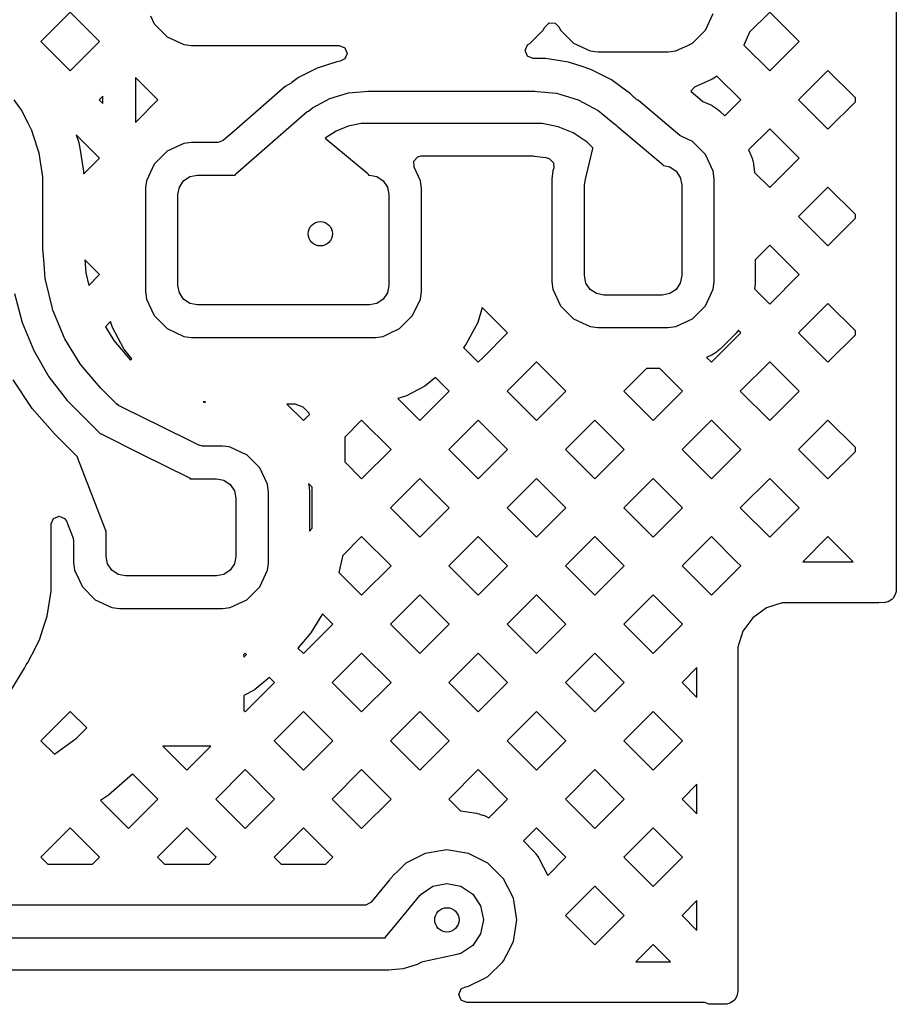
# Model space of a CAD drawing. Extents: x 126.5 to 186.7, y -114.4 to -68.6.
# Tile 30 of 32: x 181.3 to 186.7, y -92.4 to -86.3. Entities that reach past the tile are written whole.
import ezdxf

# ---------------------------------------------------------------- set-up
doc = ezdxf.new("R2010")
doc.units = 0
doc.layers.add('BLACK', color=7, linetype='CONTINUOUS')

msp = doc.modelspace()

# ---------------------------------------------------------------- linework, layer by layer
at = {"layer": 'BLACK', "linetype": 'CONTINUOUS'}
for p, q in [((186.722247, -81.787432), (186.722422, -88.974579)), ((181.63155, -86.236), (181.45053, -86.417019)), ((181.812569, -86.417019), (181.63155, -86.236)), ((182.12592, -86.258432), (182.148412, -86.306667)), ((185.546588, -86.346667), (185.594355, -86.244231)), ((185.942072, -86.235999), (185.818726, -86.359345)), ((186.123092, -86.417019), (185.942072, -86.235999)), ((182.148412, -86.306667), (182.148413, -86.306669)), ((182.148413, -86.306669), (182.22833, -86.386586)), ((184.555591, -86.327359), (184.583241, -86.302023)), ((184.583241, -86.302023), (184.620708, -86.303659)), ((184.620708, -86.303659), (184.644409, -86.32736)), ((184.466667, -86.426588), (184.546588, -86.346667)), ((184.546588, -86.346667), (184.555591, -86.327359)), ((184.644409, -86.32736), (184.653412, -86.346667)), ((184.653412, -86.346667), (184.653413, -86.346669)), ((184.653413, -86.346669), (184.73333, -86.426586)), ((185.466667, -86.426588), (185.546588, -86.346667)), ((185.818726, -86.359345), (185.782044, -86.438011)), ((181.45053, -86.417019), (181.63155, -86.598039)), ((181.63155, -86.598039), (181.812569, -86.417019)), ((182.22833, -86.386586), (182.228332, -86.386587)), ((182.228332, -86.386587), (182.228333, -86.386588)), ((182.228333, -86.386588), (182.330769, -86.434355)), ((182.330769, -86.434355), (182.377446, -86.4405)), ((182.377446, -86.4405), (182.377449, -86.4405)), ((182.377449, -86.4405), (183.288339, -86.4405)), ((183.288339, -86.4405), (183.322987, -86.454852)), ((184.435705, -86.472228), (184.450066, -86.437583)), ((184.450066, -86.437583), (184.463997, -86.427832)), ((184.463997, -86.427832), (184.466667, -86.426588)), ((184.73333, -86.426586), (184.733332, -86.426587)), ((184.733332, -86.426587), (184.733333, -86.426588)), ((184.733333, -86.426588), (184.835769, -86.474355)), ((185.364231, -86.474355), (185.44217, -86.438011)), ((185.44217, -86.438011), (185.466667, -86.426588)), ((185.782044, -86.438011), (185.942072, -86.598039)), ((185.942072, -86.598039), (186.123092, -86.417019)), ((183.322987, -86.454852), (183.337339, -86.4895)), ((183.337339, -86.4895), (183.322987, -86.524148)), ((184.450047, -86.50688), (184.435705, -86.472228)), ((184.835769, -86.474355), (184.882446, -86.4805)), ((184.882446, -86.4805), (184.882449, -86.4805)), ((184.882449, -86.4805), (185.31755, -86.4805)), ((185.31755, -86.4805), (185.317554, -86.4805)), ((185.317554, -86.4805), (185.364231, -86.474355)), ((183.274739, -86.541264), (183.153092, -86.580783)), ((183.274746, -86.541262), (183.274739, -86.541264)), ((183.296002, -86.537897), (183.274746, -86.541262)), ((183.322987, -86.524148), (183.296002, -86.537897)), ((184.484692, -86.521241), (184.450047, -86.50688)), ((184.488326, -86.521241), (184.484692, -86.521241)), ((184.488339, -86.521242), (184.488326, -86.521241)), ((184.527888, -86.521242), (184.488339, -86.521242)), ((184.529896, -86.521242), (184.527888, -86.521242)), ((184.529922, -86.521243), (184.529896, -86.521242)), ((184.560355, -86.521244), (184.529922, -86.521243)), ((184.560361, -86.521245), (184.560355, -86.521244)), ((184.7026, -86.54378), (184.560361, -86.521245)), ((184.702616, -86.543783), (184.7026, -86.54378)), ((184.786982, -86.571199), (184.702616, -86.543783)), ((183.153092, -86.580783), (183.039124, -86.638846)), ((184.839592, -86.588295), (184.786982, -86.571199)), ((184.839594, -86.588296), (184.839592, -86.588295)), ((184.839607, -86.588301), (184.839594, -86.588296)), ((184.967917, -86.653685), (184.839607, -86.588301)), ((186.301283, -86.59521), (186.120263, -86.77623)), ((186.470367, -86.764294), (186.301283, -86.59521)), ((182.17178, -86.77623), (182.032885, -86.637335)), ((182.032885, -86.637335), (182.032885, -86.915125)), ((182.992595, -86.672311), (182.955504, -86.693705)), ((182.99691, -86.669511), (182.992595, -86.672311)), ((183.039124, -86.638846), (182.99691, -86.669511)), ((184.967919, -86.653686), (184.967917, -86.653685)), ((184.967922, -86.653688), (184.967919, -86.653686)), ((185.06219, -86.722183), (184.967922, -86.653688)), ((185.583144, -86.650325), (185.479344, -86.698726)), ((185.586936, -86.648351), (185.583144, -86.650325)), ((185.598579, -86.641629), (185.586936, -86.648351)), ((185.602181, -86.639335), (185.598579, -86.641629)), ((185.616771, -86.629119), (185.602181, -86.639335)), ((185.763881, -86.776229), (185.616771, -86.629119)), ((182.955504, -86.693705), (182.62762, -86.981004)), ((183.230771, -86.768347), (183.345602, -86.733519)), ((183.345602, -86.733519), (183.445444, -86.723689)), ((183.445444, -86.723689), (183.445508, -86.723663)), ((183.445508, -86.723663), (183.465017, -86.721742)), ((183.465017, -86.721742), (184.488326, -86.721742)), ((184.488326, -86.721742), (184.488328, -86.721742)), ((184.488328, -86.721742), (184.48833, -86.721742)), ((184.48833, -86.721742), (184.494079, -86.722308)), ((184.494079, -86.722308), (184.507835, -86.723663)), ((184.507835, -86.723663), (184.507837, -86.723664)), ((184.507837, -86.723664), (184.627731, -86.735478)), ((184.627731, -86.735478), (184.761774, -86.776145)), ((185.084443, -86.738352), (185.06219, -86.722183)), ((185.10508, -86.75899), (185.084443, -86.738352)), ((185.479344, -86.698726), (185.455888, -86.722183)), ((185.455888, -86.722183), (185.530844, -86.785286)), ((181.327384, -86.833294), (181.285918, -86.77623)), ((181.832885, -86.753085), (181.80974, -86.77623)), ((181.80974, -86.77623), (181.832885, -86.799375)), ((181.832885, -86.799375), (181.832885, -86.753085)), ((182.032885, -86.915125), (182.17178, -86.77623)), ((183.124941, -86.824908), (183.230771, -86.768347)), ((184.761774, -86.776145), (184.885307, -86.84218)), ((185.105279, -86.759165), (185.10508, -86.75899)), ((185.107395, -86.761281), (185.105279, -86.759165)), ((185.107396, -86.761282), (185.107395, -86.761281)), ((185.11227, -86.766156), (185.107396, -86.761282)), ((185.122364, -86.773911), (185.11227, -86.766156)), ((185.13415, -86.780735), (185.122364, -86.773911)), ((185.134156, -86.780739), (185.13415, -86.780735)), ((185.389119, -86.995386), (185.134156, -86.780739)), ((185.530844, -86.785286), (185.583145, -86.809675)), ((185.583145, -86.809675), (185.586936, -86.811649)), ((185.664874, -86.875237), (185.76388, -86.77623)), ((185.76388, -86.77623), (185.763881, -86.776229)), ((186.120263, -86.77623), (186.301282, -86.957249)), ((186.301282, -86.957249), (186.470368, -86.788163)), ((186.470368, -86.788163), (186.470367, -86.764294)), ((181.328485, -86.834809), (181.327384, -86.833294)), ((181.328487, -86.834812), (181.328485, -86.834809)), ((181.372032, -86.920261), (181.328487, -86.834812)), ((182.652012, -87.232857), (183.090933, -86.848267)), ((183.090933, -86.848267), (183.099412, -86.845393)), ((183.099412, -86.845393), (183.099764, -86.845567)), ((183.099764, -86.845567), (183.124941, -86.824908)), ((184.885307, -86.84218), (184.978383, -86.91857)), ((185.586936, -86.811649), (185.598579, -86.818371)), ((185.598579, -86.818371), (185.602181, -86.820665)), ((185.602181, -86.820665), (185.62022, -86.833294)), ((185.62022, -86.833294), (185.623615, -86.835899)), ((185.623615, -86.835899), (185.63392, -86.844546)), ((185.63392, -86.844546), (185.637071, -86.847434)), ((185.637071, -86.847434), (185.664874, -86.875237)), ((181.395105, -86.965536), (181.372032, -86.920261)), ((183.424423, -86.921761), (183.344801, -86.937595)), ((183.465014, -86.921762), (183.424423, -86.921761)), ((183.465017, -86.921742), (183.465014, -86.921741)), ((183.465014, -86.921741), (183.465014, -86.921742)), ((183.465014, -86.921742), (183.465014, -86.921762)), ((184.488322, -86.921742), (183.465017, -86.921742)), ((184.539001, -86.921744), (184.488322, -86.921742)), ((184.63841, -86.941522), (184.539001, -86.921744)), ((184.978383, -86.91857), (184.978442, -86.918595)), ((184.978442, -86.918595), (184.993596, -86.931031)), ((184.993596, -86.931031), (184.999765, -86.937201)), ((181.403489, -86.991333), (181.395105, -86.965536)), ((181.440454, -87.105077), (181.403489, -86.991333)), ((181.812569, -87.135439), (181.668463, -86.991333)), ((181.668463, -86.991333), (181.681647, -87.0319)), ((182.62762, -86.981004), (182.60537, -87.0005)), ((183.269798, -86.968659), (183.203048, -87.013253)), ((183.344801, -86.937595), (183.269798, -86.968659)), ((184.732051, -86.980313), (184.63841, -86.941522)), ((184.816325, -87.036627), (184.732051, -86.980313)), ((184.999765, -86.937201), (185.001807, -86.937946)), ((185.001807, -86.937946), (185.28527, -87.176585)), ((185.942072, -86.954419), (185.811447, -87.085044)), ((186.123092, -87.13544), (185.942072, -86.954419)), ((181.681647, -87.0319), (181.682207, -87.033747)), ((181.682207, -87.033747), (181.68385, -87.039574)), ((181.68385, -87.039574), (181.684335, -87.041434)), ((181.684335, -87.041434), (181.686646, -87.051061)), ((181.686646, -87.051061), (181.687058, -87.052938)), ((181.687058, -87.052938), (181.688237, -87.058864)), ((182.330766, -87.045646), (182.228332, -87.093412)), ((182.330767, -87.045645), (182.330766, -87.045646)), ((182.347731, -87.043412), (182.330767, -87.045645)), ((182.377446, -87.0395), (182.347731, -87.043412)), ((182.54243, -87.0395), (182.377446, -87.0395)), ((182.574722, -87.027354), (182.54243, -87.0395)), ((182.60537, -87.0005), (182.574722, -87.027354)), ((183.203048, -87.013253), (183.465366, -87.230891)), ((184.852159, -87.072464), (184.816325, -87.036627)), ((185.399969, -87.00231), (185.389119, -86.995386)), ((185.466667, -87.033412), (185.399969, -87.00231)), ((185.466669, -87.033413), (185.466667, -87.033412)), ((185.5183, -87.085044), (185.466669, -87.033413)), ((181.463414, -87.249995), (181.440454, -87.105077)), ((181.688237, -87.058864), (181.688575, -87.060757)), ((181.688575, -87.060757), (181.713084, -87.215452)), ((182.22833, -87.093413), (182.148415, -87.173329)), ((182.228332, -87.093412), (182.22833, -87.093413)), ((184.810538, -87.248151), (184.85141, -87.075678)), ((184.85141, -87.075678), (184.852838, -87.073117)), ((184.852172, -87.07245), (184.852159, -87.072464)), ((184.852174, -87.072453), (184.852172, -87.07245)), ((184.852838, -87.073117), (184.852174, -87.072453)), ((185.546586, -87.11333), (185.5183, -87.085044)), ((185.546587, -87.113332), (185.546586, -87.11333)), ((185.546588, -87.113333), (185.546587, -87.113332)), ((185.594355, -87.215769), (185.546588, -87.113333)), ((185.811447, -87.085044), (185.826815, -87.117999)), ((181.714866, -87.233142), (181.812569, -87.135439)), ((182.148412, -87.173332), (182.100646, -87.275766)), ((182.148415, -87.173329), (182.148412, -87.173332)), ((183.748633, -87.154483), (183.773969, -87.126833)), ((183.750268, -87.191949), (183.748633, -87.154483)), ((183.773969, -87.126833), (183.794678, -87.122242)), ((183.794678, -87.122242), (184.485098, -87.122242)), ((184.485098, -87.122242), (184.491493, -87.12266)), ((184.491493, -87.12266), (184.563203, -87.132104)), ((184.563203, -87.132104), (184.575553, -87.135414)), ((184.575553, -87.135414), (184.575616, -87.13544)), ((184.575616, -87.13544), (184.582996, -87.138497)), ((184.582996, -87.138497), (184.609516, -87.165013)), ((184.609516, -87.165013), (184.611927, -87.195062)), ((185.826815, -87.117999), (185.828266, -87.121448)), ((185.828266, -87.121448), (185.832411, -87.132462)), ((185.832411, -87.132462), (185.833594, -87.136011)), ((185.833594, -87.136011), (185.838984, -87.154505)), ((185.838984, -87.154505), (185.839893, -87.158133)), ((185.839893, -87.158133), (185.842313, -87.169643)), ((185.842313, -87.169643), (185.842942, -87.173329)), ((185.842942, -87.173329), (185.849612, -87.223999)), ((185.942072, -87.316459), (186.123092, -87.13544)), ((181.713084, -87.215452), (181.713348, -87.217356)), ((181.713348, -87.217356), (181.71406, -87.223367)), ((181.71406, -87.223367), (181.714249, -87.22529)), ((181.714249, -87.22529), (181.714866, -87.233142)), ((182.648143, -87.239998), (182.652012, -87.232857)), ((183.465366, -87.230891), (183.469545, -87.238811)), ((183.789355, -87.275769), (183.750268, -87.191949)), ((184.605644, -87.21577), (184.5995, -87.262447)), ((184.60657, -87.213785), (184.605644, -87.21577)), ((184.610288, -87.202272), (184.60657, -87.213785)), ((184.610574, -87.20077), (184.610288, -87.202272)), ((184.611927, -87.195062), (184.610574, -87.20077)), ((185.28527, -87.176585), (185.28785, -87.181561)), ((185.28785, -87.181561), (185.325922, -87.189134)), ((185.325922, -87.189134), (185.364853, -87.215147)), ((185.364853, -87.215147), (185.390866, -87.254078)), ((185.6005, -87.262446), (185.594355, -87.215769)), ((185.849612, -87.223999), (185.942072, -87.316459)), ((181.463418, -87.323357), (181.463414, -87.249995)), ((182.100645, -87.275769), (182.095271, -87.316594)), ((182.100646, -87.275766), (182.100645, -87.275767)), ((182.100645, -87.275767), (182.100645, -87.275768)), ((182.100645, -87.275768), (182.100645, -87.275769)), ((182.304134, -87.314078), (182.330147, -87.275147)), ((182.330147, -87.275147), (182.369078, -87.249134)), ((182.369078, -87.249134), (182.415, -87.24)), ((182.415, -87.24), (182.648144, -87.24)), ((182.648144, -87.24), (182.648143, -87.239998)), ((183.469545, -87.238811), (183.469177, -87.24)), ((183.469177, -87.24), (183.475, -87.24)), ((183.475, -87.24), (183.520922, -87.249134)), ((183.520922, -87.249134), (183.559853, -87.275147)), ((183.559853, -87.275147), (183.585866, -87.314078)), ((183.7955, -87.322446), (183.789355, -87.275769)), ((184.5995, -87.262447), (184.5995, -87.89755)), ((184.8, -87.3), (184.809134, -87.254078)), ((184.809134, -87.254078), (184.810757, -87.251647)), ((184.810244, -87.250177), (184.810538, -87.248151)), ((184.810757, -87.251647), (184.810244, -87.250177)), ((185.390866, -87.254078), (185.4, -87.3)), ((185.6005, -87.49465), (185.6005, -87.262446)), ((181.463385, -87.343685), (181.463418, -87.343605)), ((181.463387, -87.370952), (181.463385, -87.343685)), ((181.463418, -87.343605), (181.463417, -87.323357)), ((181.463417, -87.323357), (181.463418, -87.323357)), ((182.095271, -87.316594), (182.0945, -87.322449)), ((182.0945, -87.322449), (182.0945, -87.95755)), ((182.295, -87.36), (182.304134, -87.314078)), ((183.585866, -87.314078), (183.595, -87.36)), ((183.7955, -87.957554), (183.7955, -87.322446)), ((184.8, -87.86), (184.8, -87.3)), ((185.4, -87.3), (185.4, -87.86)), ((186.301283, -87.31363), (186.120263, -87.49465)), ((186.470385, -87.482732), (186.301283, -87.31363)), ((181.463385, -87.370955), (181.463387, -87.370952)), ((181.463386, -87.374887), (181.463385, -87.370955)), ((181.463385, -87.374912), (181.463386, -87.374887)), ((181.463385, -87.690312), (181.463385, -87.374912)), ((182.295, -87.92), (182.295, -87.36)), ((183.595, -87.36), (183.595, -87.92)), ((185.6005, -87.897554), (185.6005, -87.49465)), ((186.120263, -87.49465), (186.301282, -87.675669)), ((186.301282, -87.675669), (186.470385, -87.506566)), ((186.470385, -87.506566), (186.470385, -87.482732)), ((181.463536, -87.694158), (181.463385, -87.690312)), ((181.468958, -87.763027), (181.463536, -87.694158)), ((185.942072, -87.67284), (185.8525, -87.762413)), ((186.123092, -87.85386), (185.942072, -87.67284)), ((181.477859, -87.876097), (181.468958, -87.763027)), ((181.812569, -87.853859), (181.721737, -87.763027)), ((181.721737, -87.763027), (181.728041, -87.843103)), ((185.8525, -87.762413), (185.8525, -87.90168)), ((181.478073, -87.878811), (181.477859, -87.876097)), ((181.479275, -87.886402), (181.478073, -87.878811)), ((181.521645, -88.062862), (181.479275, -87.886402)), ((181.728041, -87.843103), (181.74649, -87.919939)), ((181.74649, -87.919939), (181.812569, -87.853859)), ((184.5995, -87.89755), (184.599499, -87.89755)), ((184.599499, -87.89755), (184.605645, -87.944232)), ((184.809134, -87.905922), (184.8, -87.86)), ((185.4, -87.86), (185.390866, -87.905922)), ((185.594692, -87.941673), (185.6005, -87.897554)), ((185.8525, -87.90168), (185.852474, -87.903283)), ((185.942072, -88.034879), (186.123092, -87.85386)), ((182.0945, -87.95755), (182.094499, -87.95755)), ((182.094499, -87.95755), (182.100645, -88.004231)), ((182.304134, -87.965922), (182.295, -87.92)), ((183.595, -87.92), (183.585866, -87.965922)), ((183.789355, -88.004231), (183.7955, -87.957554)), ((184.605645, -87.944232), (184.605646, -87.944233)), ((184.605646, -87.944233), (184.653412, -88.046667)), ((184.835147, -87.944853), (184.809134, -87.905922)), ((184.874078, -87.970866), (184.835147, -87.944853)), ((185.364853, -87.944853), (185.325922, -87.970866)), ((185.390866, -87.905922), (185.364853, -87.944853)), ((185.546588, -88.046667), (185.594355, -87.944231)), ((185.594355, -87.944231), (185.594692, -87.941673)), ((185.850882, -87.92636), (185.848866, -87.941673)), ((185.848866, -87.941673), (185.942072, -88.034879)), ((185.851065, -87.924771), (185.850882, -87.92636)), ((185.851559, -87.91976), (185.851065, -87.924771)), ((185.85169, -87.918161), (185.851559, -87.91976)), ((185.85223, -87.90993), (185.85169, -87.918161)), ((185.852309, -87.908325), (185.85223, -87.90993)), ((185.852474, -87.903283), (185.852309, -87.908325)), ((181.287166, -87.96955), (181.335382, -88.149473)), ((182.100645, -88.004231), (182.114937, -88.03488)), ((182.330147, -88.004853), (182.304134, -87.965922)), ((182.369078, -88.030866), (182.330147, -88.004853)), ((183.559853, -88.004853), (183.520922, -88.030866)), ((183.585866, -87.965922), (183.559853, -88.004853)), ((183.741588, -88.106667), (183.789355, -88.004231)), ((184.92, -87.98), (184.874078, -87.970866)), ((185.28, -87.98), (184.92, -87.98)), ((185.325922, -87.970866), (185.28, -87.98)), ((181.52219, -88.06513), (181.521645, -88.062862)), ((181.524566, -88.07244), (181.52219, -88.06513)), ((181.566862, -88.174542), (181.524566, -88.07244)), ((182.114937, -88.03488), (182.148412, -88.106667)), ((182.415, -88.04), (182.369078, -88.030866)), ((183.475, -88.04), (182.415, -88.04)), ((183.520922, -88.030866), (183.475, -88.04)), ((184.170677, -88.056707), (184.142885, -88.148312)), ((184.327041, -88.213071), (184.170677, -88.056707)), ((184.653412, -88.046667), (184.653413, -88.046669)), ((184.653413, -88.046669), (184.73333, -88.126586)), ((185.466667, -88.126588), (185.546588, -88.046667)), ((186.301283, -88.032051), (186.120263, -88.213071)), ((186.470402, -88.20117), (186.301283, -88.032051)), ((181.880146, -88.142662), (181.848267, -88.174542)), ((181.891174, -88.179019), (181.880146, -88.142662)), ((182.148412, -88.106667), (182.148413, -88.106669)), ((182.148413, -88.106669), (182.22833, -88.186586)), ((183.661667, -88.186588), (183.741588, -88.106667)), ((184.73333, -88.126586), (184.733332, -88.126587)), ((184.733332, -88.126587), (184.733333, -88.126588)), ((184.733333, -88.126588), (184.835769, -88.174355)), ((185.364231, -88.174355), (185.466667, -88.126588)), ((181.335382, -88.149473), (181.40667, -88.321562)), ((181.594908, -88.242246), (181.566862, -88.174542)), ((181.848267, -88.174542), (181.900954, -88.260512)), ((181.96194, -88.311412), (181.891174, -88.179019)), ((182.22833, -88.186586), (182.228332, -88.186587)), ((182.228332, -88.186587), (182.228333, -88.186588)), ((182.228333, -88.186588), (182.330769, -88.234355)), ((183.597534, -88.216494), (183.661667, -88.186588)), ((184.142885, -88.148312), (184.070059, -88.284551)), ((184.835769, -88.174355), (184.882446, -88.1805)), ((184.882446, -88.1805), (184.882449, -88.1805)), ((184.882449, -88.1805), (185.31755, -88.1805)), ((185.31755, -88.1805), (185.317554, -88.1805)), ((185.317554, -88.1805), (185.364231, -88.174355)), ((185.744101, -88.203615), (185.735454, -88.21392)), ((185.746706, -88.20022), (185.744101, -88.203615)), ((185.748487, -88.197676), (185.746706, -88.20022)), ((185.763882, -88.213071), (185.748487, -88.197676)), ((186.470403, -88.224969), (186.470402, -88.20117)), ((181.598394, -88.249088), (181.594908, -88.242246)), ((181.693679, -88.404568), (181.598394, -88.249088)), ((181.900954, -88.260512), (182.003858, -88.380991)), ((182.330769, -88.234355), (182.377446, -88.2405)), ((182.377446, -88.2405), (182.377449, -88.2405)), ((182.377449, -88.2405), (183.51255, -88.2405)), ((183.51255, -88.2405), (183.512554, -88.2405)), ((183.512554, -88.2405), (183.559231, -88.234355)), ((183.559231, -88.234355), (183.597534, -88.216494)), ((184.175779, -88.364332), (184.327041, -88.213071)), ((185.582862, -88.394091), (185.763882, -88.213071)), ((185.732566, -88.217071), (185.637071, -88.312566)), ((185.735454, -88.21392), (185.732566, -88.217071)), ((186.120263, -88.213071), (186.301282, -88.39409)), ((186.301282, -88.39409), (186.470403, -88.224969)), ((181.40667, -88.321562), (181.499811, -88.482874)), ((182.012198, -88.37265), (181.96194, -88.311412)), ((184.070059, -88.284551), (184.054923, -88.302992)), ((184.054923, -88.302992), (184.146021, -88.39409)), ((185.62022, -88.326706), (185.602181, -88.339335)), ((185.623615, -88.324101), (185.62022, -88.326706)), ((185.63392, -88.315454), (185.623615, -88.324101)), ((185.637071, -88.312566), (185.63392, -88.315454)), ((182.003858, -88.380991), (182.012198, -88.37265)), ((184.146021, -88.39409), (184.175779, -88.364332)), ((185.583144, -88.350325), (185.553103, -88.364332)), ((185.553103, -88.364332), (185.582862, -88.394091)), ((185.586936, -88.348351), (185.583144, -88.350325)), ((185.598579, -88.341629), (185.586936, -88.348351)), ((185.602181, -88.339335), (185.598579, -88.341629)), ((181.694442, -88.405813), (181.693679, -88.404568)), ((181.698961, -88.412032), (181.694442, -88.405813)), ((181.793088, -88.522233), (181.698961, -88.412032)), ((184.505232, -88.391261), (184.324212, -88.572281)), ((184.686252, -88.572281), (184.505232, -88.391261)), ((185.182413, -88.4325), (185.042632, -88.572281)), ((185.264891, -88.4325), (185.182413, -88.4325)), ((185.404672, -88.572281), (185.264891, -88.4325)), ((185.942072, -88.391261), (185.761053, -88.572281)), ((186.123092, -88.572281), (185.942072, -88.391261)), ((181.397844, -88.67852), (181.280039, -88.502224)), ((181.499811, -88.482874), (181.61321, -88.630649)), ((183.882801, -88.487251), (183.816933, -88.541309)), ((183.967831, -88.572281), (183.882801, -88.487251)), ((181.819595, -88.553266), (181.793088, -88.522233)), ((181.8222, -88.556084), (181.819595, -88.553266)), ((181.857278, -88.59116), (181.8222, -88.556084)), ((183.816933, -88.541309), (183.703645, -88.601862)), ((181.61321, -88.630649), (181.67907, -88.696503)), ((181.857294, -88.591179), (181.857278, -88.59116)), ((181.916609, -88.650494), (181.857294, -88.591179)), ((183.703645, -88.601862), (183.651261, -88.617751)), ((183.651261, -88.617751), (183.786811, -88.753301)), ((183.786811, -88.753301), (183.967831, -88.572281)), ((184.324212, -88.572281), (184.505232, -88.753301)), ((184.505232, -88.753301), (184.686252, -88.572281)), ((185.042632, -88.572281), (185.223652, -88.753301)), ((185.223652, -88.753301), (185.404672, -88.572281)), ((185.761053, -88.572281), (185.942072, -88.7533)), ((185.942072, -88.7533), (186.123092, -88.572281)), ((181.537631, -88.837905), (181.397844, -88.67852)), ((181.929447, -88.659725), (181.916609, -88.650494)), ((182.11617, -88.752536), (181.929447, -88.659725)), ((182.464726, -88.638542), (182.450099, -88.6371)), ((182.450099, -88.6371), (182.460833, -88.642436)), ((182.460833, -88.642436), (182.464726, -88.638542)), ((182.966832, -88.651742), (183.068391, -88.753301)), ((182.992885, -88.651742), (182.966832, -88.651742)), ((182.992892, -88.651742), (182.992885, -88.651742)), ((183.018748, -88.651742), (182.992892, -88.651742)), ((183.066518, -88.671529), (183.018748, -88.651742)), ((183.10308, -88.708095), (183.066518, -88.671529)), ((181.67907, -88.696503), (181.679069, -88.696503)), ((181.679069, -88.696503), (181.679072, -88.696506)), ((181.679072, -88.696506), (181.817365, -88.834799)), ((182.154474, -88.771575), (182.11617, -88.752536)), ((183.068391, -88.753301), (183.106159, -88.715532)), ((183.106159, -88.715532), (183.10308, -88.708095)), ((183.427601, -88.750471), (183.322885, -88.855187)), ((183.608621, -88.931491), (183.427601, -88.750471)), ((184.146021, -88.750471), (183.965001, -88.931491)), ((184.327041, -88.931491), (184.146021, -88.750471)), ((184.864442, -88.750471), (184.683422, -88.931491)), ((185.045462, -88.931491), (184.864442, -88.750471)), ((185.582862, -88.750471), (185.401842, -88.931491)), ((185.763882, -88.931491), (185.582862, -88.750471)), ((186.301283, -88.750471), (186.120263, -88.931491)), ((186.47042, -88.919608), (186.301283, -88.750471)), ((182.424725, -88.905903), (182.154474, -88.771575)), ((181.53765, -88.837928), (181.537631, -88.837905)), ((181.676218, -88.976496), (181.53765, -88.837928)), ((181.817365, -88.834799), (181.822315, -88.835962)), ((181.822315, -88.835962), (182.063006, -88.955597)), ((183.322885, -88.855187), (183.322885, -89.007795)), ((182.425164, -88.906121), (182.424725, -88.905903)), ((182.446974, -88.911242), (182.425164, -88.906121)), ((182.570436, -88.911242), (182.446974, -88.911242)), ((182.57044, -88.911242), (182.570436, -88.911242)), ((182.607781, -88.916158), (182.57044, -88.911242)), ((182.617118, -88.917387), (182.607781, -88.916158)), ((182.647363, -88.931491), (182.617118, -88.917387)), ((182.694923, -88.953669), (182.647363, -88.931491)), ((183.427601, -89.112511), (183.608621, -88.931491)), ((183.965001, -88.931491), (184.146021, -89.11251)), ((184.146021, -89.11251), (184.327041, -88.931491)), ((184.683422, -88.931491), (184.864442, -89.112511)), ((184.864442, -89.112511), (185.045462, -88.931491)), ((185.401842, -88.931491), (185.582862, -89.11251)), ((185.582862, -89.11251), (185.763882, -88.931491)), ((186.120263, -88.931491), (186.301282, -89.11251)), ((186.47042, -88.943372), (186.47042, -88.919608)), ((181.676123, -88.980751), (181.676218, -88.976496)), ((181.849801, -89.42806), (181.676123, -88.980751)), ((182.063006, -88.955597), (182.367395, -89.106893)), ((182.719553, -88.965154), (182.694923, -88.953669)), ((182.719555, -88.965155), (182.719553, -88.965154)), ((182.799472, -89.045072), (182.719555, -88.965155)), ((186.301282, -89.11251), (186.47042, -88.943372)), ((186.722422, -88.974579), (186.722422, -88.974586)), ((186.722422, -88.974586), (186.722422, -88.977006)), ((186.722422, -88.977006), (186.722422, -88.977007)), ((186.722422, -88.977007), (186.722424, -88.996712)), ((182.799473, -89.045074), (182.799472, -89.045072)), ((182.799474, -89.045075), (182.799473, -89.045074)), ((182.84466, -89.141977), (182.799474, -89.045075)), ((183.322885, -89.007795), (183.427601, -89.112511)), ((186.722424, -88.996712), (186.722425, -89.011775)), ((186.722425, -89.011775), (186.722425, -89.026932)), ((186.722425, -89.026932), (186.72248, -89.773349)), ((182.367395, -89.106893), (182.371621, -89.111742)), ((182.371621, -89.111742), (182.532886, -89.111742)), ((182.532886, -89.111742), (182.578808, -89.120876)), ((183.786811, -89.109681), (183.605791, -89.290701)), ((183.96783, -89.290701), (183.786811, -89.109681)), ((184.505232, -89.109681), (184.324212, -89.290701)), ((184.686251, -89.290701), (184.505232, -89.109681)), ((185.223652, -89.109681), (185.042632, -89.290701)), ((185.404671, -89.290701), (185.223652, -89.109681)), ((185.942072, -89.109681), (185.761053, -89.290701)), ((186.123092, -89.290701), (185.942072, -89.109681)), ((182.578808, -89.120876), (182.617739, -89.146889)), ((182.617739, -89.146889), (182.643752, -89.18582)), ((182.847241, -89.147511), (182.84466, -89.141977)), ((182.853386, -89.194188), (182.847241, -89.147511)), ((183.122885, -89.164176), (183.100686, -89.141977)), ((183.100686, -89.141977), (183.103768, -89.165382)), ((183.103768, -89.165382), (183.103951, -89.166971)), ((183.103951, -89.166971), (183.104445, -89.171982)), ((183.104445, -89.171982), (183.104576, -89.173581)), ((183.104576, -89.173581), (183.105116, -89.181812)), ((183.122885, -89.417226), (183.122885, -89.164176)), ((182.643752, -89.18582), (182.652886, -89.231742)), ((182.652886, -89.231742), (182.652886, -89.591742)), ((182.853386, -89.629296), (182.853386, -89.194188)), ((183.105116, -89.181812), (183.105195, -89.183417)), ((183.105195, -89.183417), (183.10536, -89.188459)), ((183.10536, -89.188459), (183.105386, -89.190062)), ((183.105386, -89.190062), (183.105386, -89.434726)), ((183.605791, -89.290701), (183.786811, -89.471721)), ((183.786811, -89.471721), (183.96783, -89.290701)), ((184.324212, -89.290701), (184.505232, -89.471721)), ((184.505232, -89.471721), (184.686251, -89.290701)), ((185.042632, -89.290701), (185.223652, -89.471721)), ((185.223652, -89.471721), (185.404671, -89.290701)), ((185.761053, -89.290701), (185.942072, -89.47172)), ((185.942072, -89.47172), (186.123092, -89.290701)), ((181.513385, -89.390959), (181.527737, -89.356311)), ((181.527737, -89.356311), (181.562385, -89.341959)), ((181.562385, -89.341959), (181.597033, -89.356311)), ((181.597033, -89.356311), (181.608062, -89.373223)), ((181.513385, -89.681304), (181.513385, -89.390959)), ((181.608062, -89.373223), (181.648947, -89.478522)), ((183.105386, -89.434726), (183.122885, -89.417226)), ((181.648947, -89.478522), (181.649064, -89.478822)), ((181.649064, -89.478822), (181.652386, -89.496557)), ((181.852886, -89.432498), (181.849801, -89.42806)), ((181.852886, -89.591742), (181.852886, -89.432498)), ((183.427601, -89.468892), (183.309897, -89.586595)), ((183.608621, -89.649912), (183.427601, -89.468892)), ((184.146021, -89.468892), (183.965001, -89.649912)), ((184.327041, -89.649912), (184.146021, -89.468892)), ((184.864442, -89.468892), (184.683422, -89.649912)), ((185.045462, -89.649912), (184.864442, -89.468892)), ((185.582862, -89.468892), (185.401842, -89.649912)), ((185.738478, -89.624508), (185.582862, -89.468892)), ((186.301283, -89.468892), (186.145666, -89.624508)), ((186.456875, -89.624484), (186.301283, -89.468892)), ((181.652386, -89.496557), (181.652386, -89.629292)), ((181.86202, -89.637664), (181.852886, -89.591742)), ((182.652886, -89.591742), (182.643752, -89.637664)), ((183.30946, -89.592153), (183.286102, -89.689433)), ((183.309897, -89.586595), (183.30946, -89.592153)), ((181.652386, -89.629292), (181.652385, -89.629292)), ((181.652385, -89.629292), (181.658162, -89.673173)), ((181.888033, -89.676595), (181.86202, -89.637664)), ((182.643752, -89.637664), (182.617739, -89.676595)), ((182.847241, -89.675973), (182.850672, -89.649912)), ((182.850672, -89.649912), (182.853386, -89.629296)), ((183.427601, -89.830932), (183.608621, -89.649912)), ((183.965001, -89.649912), (184.146021, -89.830931)), ((184.146021, -89.830931), (184.327041, -89.649912)), ((184.683422, -89.649912), (184.864442, -89.830932)), ((184.864442, -89.830932), (185.045462, -89.649912)), ((185.401842, -89.649912), (185.582862, -89.830931)), ((185.582862, -89.830931), (185.763882, -89.649912)), ((185.763882, -89.649912), (185.738478, -89.624508)), ((186.145666, -89.624508), (186.456875, -89.624484)), ((181.513385, -89.728899), (181.513385, -89.681304)), ((181.658162, -89.673173), (181.658531, -89.675973)), ((181.658531, -89.675973), (181.687696, -89.738518)), ((181.926964, -89.702608), (181.888033, -89.676595)), ((181.972886, -89.711742), (181.926964, -89.702608)), ((182.532886, -89.711742), (181.972886, -89.711742)), ((182.578808, -89.702608), (182.532886, -89.711742)), ((182.617739, -89.676595), (182.578808, -89.702608)), ((182.799474, -89.778409), (182.847241, -89.675973)), ((183.286102, -89.689433), (183.427601, -89.830932)), ((181.513386, -89.806288), (181.513385, -89.728899)), ((181.687696, -89.738518), (181.706298, -89.778409)), ((181.706298, -89.778409), (181.706299, -89.778411)), ((181.706299, -89.778411), (181.786216, -89.858328)), ((182.719553, -89.85833), (182.799474, -89.778409)), ((186.72248, -89.773349), (186.72248, -89.773351)), ((186.72248, -89.773351), (186.722481, -89.795506)), ((181.489174, -89.959163), (181.513386, -89.806288)), ((183.786811, -89.828102), (183.605791, -90.009122)), ((183.967831, -90.009122), (183.786811, -89.828102)), ((184.505232, -89.828102), (184.324212, -90.009122)), ((184.686252, -90.009122), (184.505232, -89.828102)), ((185.223652, -89.828102), (185.042632, -90.009122)), ((185.404672, -90.009122), (185.223652, -89.828102)), ((186.715826, -89.826683), (186.703002, -89.848736)), ((186.720792, -89.808263), (186.715826, -89.826683)), ((186.722481, -89.795506), (186.720792, -89.808263)), ((181.786216, -89.858328), (181.786218, -89.858329)), ((181.786218, -89.858329), (181.786219, -89.85833)), ((181.786219, -89.85833), (181.888655, -89.906097)), ((181.888655, -89.906097), (181.935332, -89.912242)), ((182.57044, -89.912242), (182.617117, -89.906097)), ((182.617117, -89.906097), (182.719553, -89.85833)), ((186.019627, -89.876514), (185.921572, -89.90838)), ((186.091465, -89.876509), (186.019627, -89.876514)), ((186.091473, -89.876512), (186.091465, -89.876509)), ((186.09982, -89.876512), (186.091473, -89.876512)), ((186.612169, -89.876473), (186.09982, -89.876512)), ((186.614961, -89.876172), (186.612169, -89.876473)), ((186.640815, -89.876416), (186.614961, -89.876172)), ((186.653585, -89.874846), (186.640815, -89.876416)), ((186.667472, -89.871242), (186.653585, -89.874846)), ((186.672048, -89.870054), (186.667472, -89.871242)), ((186.694223, -89.857434), (186.672048, -89.870054)), ((186.703002, -89.848736), (186.694223, -89.857434)), ((181.466806, -90.028008), (181.489174, -89.959163)), ((181.935332, -89.912242), (181.935335, -89.912242)), ((181.935335, -89.912242), (182.570436, -89.912242)), ((182.570436, -89.912242), (182.57044, -89.912242)), ((183.186103, -89.945814), (183.114674, -90.062368)), ((183.249411, -90.009122), (183.186103, -89.945814)), ((185.92157, -89.908381), (185.838169, -89.968982)), ((185.921572, -89.90838), (185.92157, -89.908381)), ((183.068391, -90.190142), (183.249411, -90.009122)), ((183.605791, -90.009122), (183.786811, -90.190142)), ((183.786811, -90.190142), (183.967831, -90.009122)), ((184.324212, -90.009122), (184.505232, -90.190142)), ((184.505232, -90.190142), (184.686252, -90.009122)), ((185.042632, -90.009122), (185.223652, -90.190142)), ((185.223652, -90.190142), (185.404672, -90.009122)), ((185.838169, -89.968982), (185.777569, -90.052395)), ((181.441347, -90.106368), (181.466806, -90.028008)), ((183.114674, -90.062368), (183.034491, -90.156242)), ((185.777569, -90.052395), (185.745711, -90.150448)), ((181.39466, -90.198004), (181.441347, -90.106368)), ((181.371083, -90.24428), (181.39466, -90.198004)), ((182.709179, -90.187311), (182.698486, -90.198004)), ((182.698486, -90.198004), (182.700945, -90.210363)), ((182.701115, -90.212089), (182.710058, -90.203147)), ((182.717536, -90.195668), (182.709179, -90.187311)), ((182.710058, -90.203147), (182.710058, -90.203146)), ((182.710058, -90.203146), (182.710059, -90.203146)), ((182.710059, -90.203146), (182.717536, -90.195668)), ((183.034491, -90.156242), (183.068391, -90.190142)), ((183.427601, -90.187312), (183.246581, -90.368332)), ((183.608621, -90.368332), (183.427601, -90.187312)), ((184.146021, -90.187312), (183.965001, -90.368332)), ((184.327041, -90.368332), (184.146021, -90.187312)), ((184.864442, -90.187312), (184.683422, -90.368332)), ((185.045461, -90.368331), (184.864442, -90.187312)), ((185.745711, -90.150448), (185.745711, -92.27155)), ((181.353225, -90.272438), (181.359868, -90.259716)), ((181.359868, -90.259716), (181.371083, -90.24428)), ((182.700945, -90.210363), (182.701115, -90.212089)), ((181.162448, -90.584821), (181.35021, -90.279203)), ((181.35021, -90.279203), (181.351612, -90.276887)), ((181.351612, -90.276887), (181.351776, -90.276612)), ((181.351776, -90.276612), (181.353225, -90.272438)), ((185.493711, -90.276463), (185.401842, -90.368331)), ((185.493711, -90.4602), (185.493711, -90.276463)), ((182.70918, -90.549351), (182.8902, -90.368332)), ((182.836325, -90.357004), (182.764989, -90.41555)), ((182.836328, -90.357003), (182.836325, -90.357004)), ((182.851481, -90.344566), (182.836328, -90.357003)), ((182.858957, -90.337089), (182.851481, -90.344566)), ((182.8902, -90.368332), (182.858957, -90.337089)), ((183.246581, -90.368332), (183.427601, -90.549352)), ((183.427601, -90.549352), (183.608621, -90.368332)), ((183.965001, -90.368332), (184.146021, -90.549351)), ((184.146021, -90.549351), (184.327041, -90.368332)), ((184.683422, -90.368332), (184.864442, -90.549352)), ((184.864442, -90.549352), (185.045462, -90.368332)), ((185.045462, -90.368332), (185.045461, -90.368331)), ((185.401842, -90.368331), (185.493711, -90.4602)), ((182.764989, -90.41555), (182.701886, -90.449279)), ((182.701886, -90.449279), (182.701886, -90.542056)), ((181.63155, -90.546522), (181.45053, -90.727542)), ((181.733406, -90.648378), (181.63155, -90.546522)), ((182.701886, -90.542056), (182.70918, -90.549351)), ((183.068391, -90.546522), (182.887371, -90.727542)), ((183.24941, -90.727542), (183.068391, -90.546522)), ((183.786811, -90.546522), (183.605791, -90.727542)), ((183.96783, -90.727542), (183.786811, -90.546522)), ((184.505232, -90.546522), (184.324212, -90.727542)), ((184.686251, -90.727542), (184.505232, -90.546522)), ((185.223652, -90.546522), (185.042632, -90.727542)), ((185.404671, -90.727542), (185.223652, -90.546522)), ((181.670396, -90.711385), (181.731469, -90.650316)), ((181.731469, -90.650316), (181.733406, -90.648378)), ((181.45053, -90.727542), (181.533689, -90.810701)), ((181.533689, -90.810701), (181.670396, -90.711385)), ((182.887371, -90.727542), (183.068391, -90.908562)), ((183.068391, -90.908562), (183.24941, -90.727542)), ((183.605791, -90.727542), (183.786811, -90.908562)), ((183.786811, -90.908562), (183.96783, -90.727542)), ((184.324212, -90.727542), (184.505232, -90.908562)), ((184.505232, -90.908562), (184.686251, -90.727542)), ((185.042632, -90.727542), (185.223652, -90.908562)), ((185.223652, -90.908562), (185.404671, -90.727542)), ((182.49779, -90.760742), (182.20215, -90.760742)), ((182.20215, -90.760742), (182.34997, -90.908562)), ((182.34997, -90.908562), (182.49779, -90.760742)), ((182.014303, -90.933167), (181.867038, -91.062307)), ((182.014304, -90.933166), (182.014303, -90.933168)), ((182.014303, -90.933168), (182.014303, -90.933167)), ((182.014308, -90.933163), (182.014304, -90.933166)), ((182.016248, -90.931221), (182.014308, -90.933163)), ((182.171779, -91.086752), (182.016248, -90.931221)), ((182.70918, -90.905733), (182.52816, -91.086752)), ((182.890199, -91.086752), (182.70918, -90.905733)), ((183.427601, -90.905733), (183.246581, -91.086752)), ((183.60862, -91.086752), (183.427601, -90.905733)), ((184.146021, -90.905733), (183.965001, -91.086752)), ((184.32704, -91.086752), (184.146021, -90.905733)), ((184.864442, -90.905733), (184.683422, -91.086752)), ((185.045461, -91.086752), (184.864442, -90.905733)), ((185.493711, -90.994884), (185.401842, -91.086752)), ((185.493711, -91.178621), (185.493711, -90.994884)), ((181.867038, -91.062307), (181.818035, -91.095047)), ((181.818035, -91.095047), (181.99076, -91.267772)), ((181.99076, -91.267772), (182.171779, -91.086752)), ((182.52816, -91.086752), (182.70918, -91.267772)), ((182.70918, -91.267772), (182.890199, -91.086752)), ((183.246581, -91.086752), (183.427601, -91.267772)), ((183.427601, -91.267772), (183.60862, -91.086752)), ((183.965001, -91.086752), (184.037436, -91.159187)), ((184.21094, -91.202851), (184.32704, -91.086752)), ((184.683422, -91.086752), (184.864442, -91.267772)), ((184.864442, -91.267772), (185.045461, -91.086752)), ((185.401842, -91.086752), (185.493711, -91.178621)), ((184.037436, -91.159187), (184.135217, -91.174675)), ((184.135217, -91.174675), (184.138993, -91.175427)), ((184.138993, -91.175427), (184.150757, -91.178252)), ((184.150757, -91.178252), (184.154455, -91.179295)), ((184.154455, -91.179295), (184.173299, -91.185417)), ((184.173299, -91.185417), (184.176907, -91.186747)), ((184.176907, -91.186747), (184.18809, -91.191378)), ((184.18809, -91.191378), (184.191588, -91.192991)), ((184.191588, -91.192991), (184.21094, -91.202851)), ((181.63155, -91.264943), (181.45053, -91.445963)), ((181.81257, -91.445963), (181.63155, -91.264943)), ((182.34997, -91.264943), (182.16895, -91.445963)), ((182.53099, -91.445963), (182.34997, -91.264943)), ((183.068391, -91.264943), (182.887371, -91.445963)), ((183.148899, -91.345451), (183.068391, -91.264943)), ((184.505231, -91.264942), (184.424723, -91.345451)), ((184.686251, -91.445962), (184.505231, -91.264942)), ((185.223652, -91.264943), (185.042632, -91.445963)), ((185.404672, -91.445963), (185.223652, -91.264943)), ((183.249411, -91.445963), (183.148899, -91.345451)), ((184.424723, -91.345451), (184.486606, -91.407334)), ((183.819756, -91.422024), (183.699671, -91.483209)), ((183.819757, -91.422023), (183.819756, -91.422024)), ((183.819759, -91.422023), (183.819757, -91.422023)), ((183.952885, -91.400938), (183.819759, -91.422023)), ((184.086011, -91.422023), (183.952885, -91.400938)), ((184.086012, -91.422023), (184.086011, -91.422023)), ((184.086013, -91.422024), (184.086012, -91.422023)), ((184.206098, -91.483209), (184.086013, -91.422024)), ((184.486606, -91.407334), (184.489216, -91.410157)), ((184.489216, -91.410157), (184.49707, -91.419352)), ((184.49707, -91.419352), (184.49945, -91.422371)), ((184.49945, -91.422371), (184.511098, -91.438399)), ((181.45053, -91.445963), (181.493809, -91.489242)), ((181.769291, -91.489242), (181.81257, -91.445963)), ((182.16895, -91.445963), (182.212229, -91.489242)), ((182.487711, -91.489242), (182.53099, -91.445963)), ((182.887371, -91.445963), (182.93065, -91.489242)), ((183.206132, -91.489242), (183.249411, -91.445963)), ((183.699663, -91.483215), (183.650384, -91.532492)), ((183.699671, -91.483209), (183.699663, -91.483215)), ((184.206105, -91.483214), (184.206098, -91.483209)), ((184.301412, -91.578521), (184.206105, -91.483214)), ((184.511098, -91.438399), (184.513239, -91.441602)), ((184.513239, -91.441602), (184.519567, -91.451928)), ((184.519567, -91.451928), (184.521447, -91.455286)), ((184.521447, -91.455286), (184.573928, -91.558286)), ((184.573928, -91.558286), (184.68625, -91.445963)), ((184.68625, -91.445963), (184.686251, -91.445962)), ((185.042632, -91.445963), (185.223652, -91.626983)), ((185.223652, -91.626983), (185.404672, -91.445963)), ((181.493809, -91.489242), (181.769291, -91.489242)), ((182.212229, -91.489242), (182.487711, -91.489242)), ((182.93065, -91.489242), (183.206132, -91.489242)), ((183.646782, -91.535754), (183.626911, -91.552025)), ((183.650384, -91.532492), (183.646782, -91.535754)), ((183.599727, -91.585074), (183.505588, -91.699525)), ((183.602014, -91.581583), (183.599727, -91.585074)), ((183.602092, -91.58164), (183.602014, -91.581583)), ((183.604358, -91.57852), (183.602092, -91.58164)), ((183.606958, -91.57592), (183.604358, -91.57852)), ((183.610144, -91.572408), (183.606958, -91.57592)), ((183.626908, -91.552028), (183.610144, -91.572408)), ((183.626911, -91.552025), (183.626908, -91.552028)), ((184.301417, -91.578528), (184.301412, -91.578521)), ((184.328078, -91.630855), (184.301417, -91.578528)), ((183.793786, -91.672643), (183.866781, -91.623869)), ((183.866781, -91.623869), (183.952885, -91.606742)), ((183.952885, -91.606742), (184.038989, -91.623869)), ((184.038989, -91.623869), (184.111984, -91.672643)), ((184.362604, -91.698616), (184.328078, -91.630855)), ((184.864442, -91.624153), (184.683422, -91.805173)), ((185.045461, -91.805172), (184.864442, -91.624153)), ((183.485979, -91.723368), (183.452885, -91.741011)), ((183.505589, -91.699526), (183.485979, -91.723368)), ((183.505588, -91.699525), (183.505589, -91.699526)), ((183.6643, -91.830069), (183.785621, -91.682569)), ((183.785621, -91.682569), (183.788001, -91.681299)), ((183.788001, -91.681299), (183.793786, -91.672643)), ((184.111984, -91.672643), (184.160758, -91.745638)), ((184.379481, -91.805173), (184.362604, -91.698616)), ((185.493711, -91.713304), (185.401842, -91.805172)), ((185.493711, -91.897041), (185.493711, -91.713304)), ((183.448135, -91.741242), (181.074328, -91.741242)), ((183.452885, -91.741011), (183.448135, -91.741242)), ((184.160758, -91.745638), (184.177885, -91.831742)), ((183.575111, -91.938503), (183.6643, -91.830069)), ((184.177885, -91.831742), (184.160758, -91.917846)), ((184.362604, -91.964868), (184.383689, -91.831742)), ((184.383689, -91.831742), (184.379481, -91.805173)), ((184.683422, -91.805173), (184.864442, -91.986193)), ((184.864442, -91.986193), (185.045462, -91.805173)), ((185.045462, -91.805173), (185.045461, -91.805172)), ((185.401842, -91.805172), (185.493711, -91.897041)), ((180.975528, -91.941742), (183.57395, -91.941742)), ((183.57395, -91.941742), (183.575111, -91.938503)), ((184.160758, -91.917846), (184.111984, -91.990841)), ((184.321792, -92.044966), (184.362604, -91.964868)), ((184.111984, -91.990841), (184.038989, -92.039615)), ((185.223652, -91.983363), (185.117273, -92.089742)), ((185.330031, -92.089742), (185.223652, -91.983363)), ((184.025387, -92.042592), (183.796143, -92.092773)), ((184.027318, -92.041991), (184.025387, -92.042592)), ((184.027386, -92.041922), (184.027318, -92.041991)), ((184.038989, -92.039615), (184.027386, -92.041922)), ((184.206105, -92.18027), (184.296633, -92.089742)), ((184.296633, -92.089742), (184.301413, -92.084962)), ((184.301413, -92.084962), (184.301874, -92.084059)), ((184.301874, -92.084059), (184.321792, -92.044966)), ((185.117273, -92.089742), (185.330031, -92.089742)), ((183.59439, -92.141742), (180.975533, -92.141742)), ((183.594392, -92.141742), (183.59439, -92.141742)), ((183.613901, -92.139821), (183.594392, -92.141742)), ((183.613964, -92.139794), (183.613901, -92.139821)), ((183.683833, -92.132916), (183.613964, -92.139794)), ((183.76984, -92.106831), (183.683833, -92.132916)), ((183.796143, -92.092773), (183.76984, -92.106831)), ((184.086011, -92.241461), (184.186018, -92.190505)), ((184.186018, -92.190505), (184.206098, -92.180274)), ((184.206098, -92.180274), (184.2061, -92.180272)), ((184.2061, -92.180272), (184.206105, -92.18027)), ((184.026463, -92.292742), (184.040815, -92.258094)), ((184.040815, -92.258094), (184.067799, -92.244345)), ((184.067799, -92.244345), (184.076785, -92.242922)), ((184.076785, -92.242922), (184.086011, -92.241461)), ((185.745711, -92.27155), (185.744041, -92.284231)), ((184.040815, -92.32739), (184.026463, -92.292742)), ((184.075463, -92.341742), (184.040815, -92.32739)), ((185.717739, -92.333244), (185.695775, -92.345925)), ((185.726444, -92.324539), (185.717739, -92.333244)), ((185.739126, -92.302574), (185.726444, -92.324539)), ((185.742104, -92.291461), (185.739126, -92.302574)), ((185.744041, -92.284231), (185.742104, -92.291461)), ((185.537885, -92.341742), (184.075463, -92.341742)), ((185.542725, -92.341742), (185.537885, -92.341742)), ((185.56658, -92.352008), (185.542725, -92.341742)), ((185.576869, -92.352391), (185.56658, -92.352008)), ((185.579605, -92.352493), (185.576869, -92.352391)), ((185.581425, -92.352527), (185.579605, -92.352493)), ((185.636919, -92.352527), (185.581425, -92.352527)), ((185.637069, -92.35251), (185.636919, -92.352527)), ((185.664754, -92.35251), (185.637069, -92.35251)), ((185.677434, -92.35084), (185.664754, -92.35251)), ((185.695775, -92.345925), (185.677434, -92.35084))]:
    msp.add_line(p, q, dxfattribs=at)
at = {"layer": 'BLACK'}
for centre in [(183.172885, -87.601742), (183.952885, -91.831742)]:
    msp.add_circle(centre, 0.075, dxfattribs=at)

doc.saveas('drawing.dxf')
